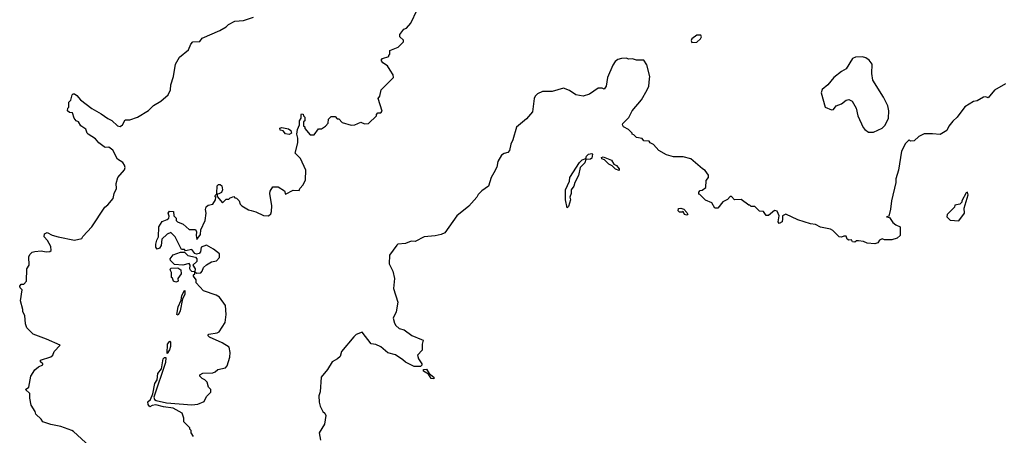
# Model space of a CAD drawing. Extents: x 2386423 to 2568864, y 578392 to 761999.
# Tile 45 of 256: x 2468562 to 2476534, y 619105 to 622475. Entities that reach past the tile are written whole.
import ezdxf

# ---------------------------------------------------------------- set-up
doc = ezdxf.new("R2010")
doc.units = 0

msp = doc.modelspace()

# ---------------------------------------------------------------- linework, layer by layer
at = {"layer": '0CON05XD'}
for points in [[(2469226.7, 618925), (2468996.7, 619135), (2468983.3, 619145), (2468895.5, 619175.5), (2468815, 619192.9), (2468750, 619215), (2468736.4, 619236.4), (2468692.5, 619275), (2468686.7, 619296.7), (2468655, 619350), (2468644, 619405), (2468643.8, 619445), (2468610, 619475), (2468636.2, 619495), (2468653.3, 619585), (2468683.3, 619635), (2468715, 619660), (2468750, 619675), (2468750, 619685), (2468731.7, 619701.7), (2468730, 619715), (2468815, 619740), (2468830, 619755), (2468840, 619785), (2468890, 619835), (2468780, 619885), (2468670, 619925), (2468620, 619975), (2468608.3, 620008.3), (2468602.5, 620075), (2468587.5, 620105), (2468587.5, 620125), (2468568.8, 620195), (2468582.5, 620285), (2468565, 620301.2), (2468561.9, 620315), (2468575, 620331.2), (2468595, 620330), (2468617.5, 620355), (2468620, 620455), (2468637.5, 620485), (2468637, 620553), (2468645, 620570), (2468661.7, 620588.3), (2468683.8, 620596.2), (2468735, 620599.2), (2468775, 620591.2), (2468805.8, 620594.2), (2468816, 620604), (2468813.8, 620635), (2468786.7, 620685), (2468760.8, 620715), (2468762.2, 620737.8), (2468785, 620748.8), (2468825, 620727.5), (2468873.6, 620713.6), (2469005, 620687.5), (2469065, 620700), (2469073.6, 620716.4), (2469146.2, 620795), (2469252.5, 620955), (2469276.4, 620973.6), (2469320, 621025), (2469327.5, 621065), (2469346.7, 621105), (2469344, 621145), (2469356.7, 621195), (2469411.7, 621258.3), (2469416.2, 621275), (2469410, 621295), (2469395.7, 621315.7), (2469354.2, 621344.2), (2469315.4, 621415.4), (2469285, 621440), (2469255, 621438), (2469245, 621443.8), (2469203.3, 621475), (2469175, 621507.5), (2469117.5, 621545), (2469107.5, 621555), (2469096.4, 621586.4), (2469056.7, 621615), (2469036.7, 621646.7), (2469020, 621655), (2469002.5, 621675), (2468988.3, 621718.3), (2468965, 621722.5), (2468950, 621735), (2468953, 621757), (2468960, 621765), (2468960, 621805), (2468977, 621823), (2468986.7, 621865), (2468995, 621873.3), (2469005, 621873.3), (2469025, 621860), (2469054, 621824), (2469145.7, 621755.7), (2469222, 621712), (2469274.3, 621674.3), (2469307.9, 621657.9), (2469353.3, 621615), (2469375, 621608.8), (2469395, 621622.5), (2469415, 621662.5), (2469455, 621663.3), (2469515, 621683.3), (2469605, 621737.5), (2469645, 621777.5), (2469705, 621812.5), (2469763.6, 621866.4), (2469783.3, 621905), (2469786.7, 621945), (2469806.7, 622015), (2469822.5, 622115), (2469855, 622170), (2469929.3, 622230.7), (2469947.5, 622275), (2469963.3, 622295), (2470021.7, 622298.3), (2470040, 622325), (2470183.6, 622386.4), (2470233.6, 622416.4), (2470253.9, 622436.1), (2470305, 622462.5), (2470375, 622467.5), (2470456.1, 622493.9)], [(2470436.7, 620926.7), (2470475, 620917.5), (2470535, 620887.5), (2470577, 620883), (2470595, 620900), (2470601.7, 620918.3), (2470602.5, 620965), (2470587.5, 621065), (2470590, 621085), (2470611.7, 621118.3), (2470655, 621120), (2470705, 621087.5), (2470715, 621060), (2470775, 621092.5), (2470825, 621090), (2470830, 621105), (2470857.5, 621135), (2470876.7, 621175), (2470877.5, 621255), (2470835, 621350), (2470792.5, 621392.5), (2470813.8, 621475), (2470813.8, 621515), (2470806.7, 621545), (2470810, 621585), (2470827, 621623), (2470827.5, 621655), (2470840, 621675), (2470840, 621705), (2470845, 621710), (2470858.3, 621708.3), (2470860, 621695), (2470870, 621685), (2470870, 621655), (2470860, 621645), (2470860, 621615), (2470870, 621605), (2470871.7, 621591.7), (2470915, 621540), (2470945, 621540), (2470981.7, 621588.3), (2471005, 621590), (2471038.3, 621611.7), (2471060, 621635), (2471061.7, 621668.3), (2471085, 621690), (2471115, 621690), (2471131.7, 621671.7), (2471145, 621670), (2471171.7, 621641.7), (2471245, 621620), (2471275, 621622.5), (2471325, 621642.5), (2471355, 621630), (2471386.2, 621633.8), (2471450, 621695), (2471450, 621705), (2471461.7, 621718.3), (2471485, 621720), (2471497, 621733), (2471463.3, 621835), (2471477.5, 621855), (2471487.5, 621905), (2471587.5, 622005), (2471587, 622027), (2471562.5, 622065), (2471539.3, 622099.3), (2471502.5, 622125), (2471487.5, 622145), (2471499.3, 622160.7), (2471550, 622175), (2471550, 622185), (2471560, 622195), (2471560, 622225), (2471627, 622253), (2471670, 622295), (2471668.3, 622308.3), (2471640, 622335), (2471640, 622355), (2471673.6, 622396.4), (2471693, 622407), (2471730, 622445), (2471780, 622555)], [(2474005, 622290), (2474045, 622292.5), (2474075, 622320), (2474082.5, 622335), (2474078.3, 622348.3), (2474045, 622350), (2474005, 622320), (2474000, 622305), (2474005, 622290)], [(2475435, 621562.5), (2475475, 621563.3), (2475545, 621593.8), (2475570.5, 621619.5), (2475597.5, 621675), (2475599.2, 621735), (2475590, 621775), (2475556, 621845), (2475470, 621985), (2475462.3, 622037.7), (2475464, 622115), (2475441.2, 622145), (2475414.3, 622164.3), (2475385, 622174), (2475328.3, 622171.7), (2475305, 622158.8), (2475255, 622076.2), (2475216.7, 622055), (2475153.4, 622006.6), (2475105, 621946), (2475060.6, 621909.4), (2475052.3, 621882.3), (2475083.3, 621765), (2475135, 621743.3), (2475150, 621745), (2475172.5, 621775), (2475215, 621791.2), (2475255, 621823.3), (2475275, 621827.5), (2475303, 621813), (2475335.9, 621755.9), (2475348.8, 621695), (2475391.2, 621601.2), (2475404.1, 621584.1), (2475435, 621562.5)], [(2476545, 621953.3), (2476455, 621903.3), (2476405, 621840), (2476385, 621850), (2476365, 621847.5), (2476315, 621817.5), (2476285, 621810), (2476215, 621767.5), (2476152.5, 621685), (2476117, 621653), (2476085, 621610), (2476070, 621575), (2476015, 621542.5), (2475951.7, 621548.3), (2475885, 621550), (2475841.7, 621528.3), (2475805, 621492.5), (2475775, 621490), (2475765, 621500), (2475735, 621470), (2475702.5, 621407.5), (2475678.6, 621255), (2475656, 621185), (2475656, 621155), (2475622, 621005), (2475613, 620937), (2475598.3, 620881.7), (2475580, 620875), (2475605, 620870), (2475630.7, 620830.7), (2475655, 620810), (2475690, 620795), (2475690, 620725), (2475667, 620703), (2475625, 620690), (2475565, 620690), (2475545, 620697.5), (2475525, 620687.5), (2475510, 620665), (2475485, 620657.5), (2475425, 620663.3), (2475395, 620676.7), (2475355, 620682.5), (2475338.3, 620681.7), (2475325, 620670), (2475305, 620673.3), (2475298.3, 620688.3), (2475275, 620687.5), (2475262.5, 620695), (2475255, 620720), (2475235, 620720), (2475215, 620710), (2475197.5, 620715), (2475146.4, 620766.4), (2475127, 620777), (2475045, 620792), (2475005, 620813.3), (2474965, 620820), (2474862, 620852), (2474765, 620896.7), (2474737.5, 620885), (2474739.3, 620860.7), (2474735, 620836.7), (2474712.3, 620822.3), (2474704, 620835), (2474712.5, 620885), (2474695, 620922.5), (2474673.6, 620926.4), (2474625, 620886.7), (2474605, 620887.5), (2474585, 620920), (2474553, 620923), (2474515, 620960), (2474485, 620960), (2474475, 620970), (2474465, 620970), (2474405, 621017.5), (2474350, 621015), (2474325, 621040), (2474315, 621040), (2474293, 621017), (2474255, 620997.5), (2474215, 620947.5), (2474190, 620945), (2474165, 620990), (2474115, 621010), (2474068.3, 621058.3), (2474060, 621060), (2474060, 621075), (2474071.7, 621088.3), (2474088.3, 621091.7), (2474117.5, 621115), (2474120.7, 621169.3), (2474140, 621195), (2474140, 621215), (2474113, 621253), (2474090, 621265), (2473995, 621347.5), (2473935, 621362.5), (2473855, 621362.5), (2473799.3, 621379.3), (2473737.5, 621415), (2473695, 621462.5), (2473667.5, 621475), (2473660, 621490), (2473615, 621492.5), (2473601.7, 621511.7), (2473555, 621520), (2473535, 621540), (2473520, 621545), (2473520, 621555), (2473492.5, 621585), (2473450, 621605), (2473441.7, 621621.7), (2473445, 621632.5), (2473495, 621682.5), (2473521.2, 621735), (2473597.5, 621825), (2473643.6, 621906.4), (2473656.2, 621935), (2473662.5, 621995), (2473663, 622013), (2473639.3, 622109.3), (2473615, 622147.5), (2473555, 622147.5), (2473525, 622156.7), (2473495, 622153.3), (2473473, 622163), (2473435, 622160), (2473405, 622152.5), (2473383.3, 622135), (2473363.8, 622105), (2473322.5, 622005), (2473311.2, 621935), (2473295, 621910), (2473279.3, 621919.3), (2473245, 621920), (2473175, 621870), (2473125, 621853.8), (2473066.1, 621866.1), (2473015, 621901.2), (2472965, 621918), (2472873, 621893), (2472795, 621891.2), (2472755, 621874), (2472736, 621855), (2472728, 621835), (2472713.6, 621726.4), (2472665, 621670), (2472585, 621602.5), (2472555, 621500), (2472537.5, 621465), (2472527, 621413), (2472515, 621397.5), (2472485, 621390), (2472463.9, 621376.1), (2472433.3, 621325), (2472425, 621280), (2472401.7, 621231.7), (2472380, 621195), (2472357.5, 621125), (2472305, 621087.5), (2472275, 621057.5), (2472262.5, 621035), (2472197.7, 620962.3), (2472102, 620885), (2472004.5, 620745.5), (2471975, 620732.5), (2471925, 620722), (2471836.1, 620713.9), (2471765, 620676.7), (2471730.7, 620679.3), (2471685, 620658.8), (2471625, 620653.3), (2471615, 620647.5), (2471557.5, 620565), (2471552.5, 620495), (2471582.5, 620435), (2471597.5, 620375), (2471587.5, 620295), (2471622.5, 620185), (2471610, 620105), (2471586.7, 620055), (2471595.8, 620015), (2471608.6, 619995), (2471635, 619971.9), (2471675, 619961.2), (2471737.5, 619915), (2471815, 619882.5), (2471830, 619875), (2471820, 619845), (2471820, 619795), (2471782.5, 619755), (2471791.2, 619725), (2471816.7, 619685), (2471816.7, 619673.3), (2471807, 619663), (2471755, 619662.5), (2471685, 619697.5), (2471665, 619717.5), (2471605, 619757.5), (2471543.9, 619773.9), (2471485, 619823.3), (2471445, 619840), (2471407.5, 619847.5), (2471335, 619940), (2471285, 619922.5), (2471266.1, 619903.9), (2471166.4, 619783.6), (2471155.9, 619744.1), (2471135, 619723.8), (2471090.9, 619699.1), (2471055, 619637.5), (2471002.5, 619575), (2470993.6, 619456.4), (2470983.9, 619423.9), (2470986.4, 619373.6), (2470995, 619340), (2471016.4, 619296.4), (2471033, 619283), (2471040, 619265), (2471028.8, 619195), (2470986.2, 619125), (2470996.2, 619065)], [(2470745, 621544.2), (2470715, 621549.2), (2470695, 621573.3), (2470670, 621580), (2470667.5, 621595), (2470685, 621600), (2470739.7, 621589.7), (2470756.2, 621575), (2470763.8, 621555), (2470745, 621544.2)], [(2472995, 620950), (2472980, 621015), (2472982.5, 621095), (2473012.5, 621165), (2473017.5, 621195), (2473095, 621317.5), (2473115, 621337.5), (2473145, 621350), (2473151.7, 621368.3), (2473166.4, 621383.6), (2473195, 621390), (2473200, 621385), (2473195, 621352.5), (2473185, 621343.3), (2473145, 621340), (2473137.3, 621312.7), (2473100, 621275), (2473087.7, 621212.3), (2473057.5, 621155), (2473050, 621125), (2473026.7, 621095), (2473026.2, 621065), (2473016.7, 621035), (2473021.2, 621015), (2473005, 620960), (2472995, 620950)], [(2473415, 621252.5), (2473385, 621263.3), (2473360, 621290), (2473332.7, 621302.7), (2473297.3, 621337.3), (2473275, 621347.5), (2473271.7, 621358.3), (2473285, 621363.3), (2473353.3, 621335), (2473373.9, 621303.9), (2473395, 621291.2), (2473416.7, 621265), (2473415, 621252.5)], [(2470160, 621060), (2470157, 621067), (2470161.7, 621128.3), (2470172.9, 621137.1), (2470185, 621137.5), (2470197.5, 621127.5), (2470204.2, 621095), (2470197.1, 621072.9), (2470175, 621063.3), (2470160, 621060)], [(2469970, 619095), (2469950, 619125), (2469950, 619145), (2469940, 619155), (2469940, 619165), (2469890, 619215), (2469890, 619245), (2469877.5, 619285), (2469805.5, 619325.5), (2469725.5, 619335.5), (2469665, 619351.5), (2469635, 619347.1), (2469615, 619335.8), (2469600.8, 619355), (2469600, 619375), (2469620.5, 619395), (2469639.4, 619440.6), (2469656.5, 619525), (2469674.3, 619555), (2469680.6, 619605), (2469709.2, 619645), (2469723.5, 619725), (2469735, 619735.8), (2469746.1, 619736.1), (2469742.5, 619695), (2469647.1, 619415), (2469654.3, 619395), (2469666.9, 619386.9), (2469749.3, 619369.3), (2469955, 619351.4), (2470005, 619357.5), (2470055, 619377.5), (2470075, 619420), (2470110, 619455), (2470110, 619475), (2470090, 619495), (2470080, 619535), (2470060, 619555), (2470040, 619565), (2470020, 619585), (2470020, 619595), (2470045, 619607.5), (2470125, 619612.5), (2470145, 619620), (2470165, 619637.5), (2470227, 619653), (2470241.7, 619668.3), (2470263, 619737), (2470266.7, 619775), (2470259.3, 619819.3), (2470202.5, 619855), (2470099.7, 619899.7), (2470086.2, 619915), (2470094.3, 619925.7), (2470160, 619935), (2470176.1, 619943.9), (2470225, 620020), (2470232.5, 620085), (2470227, 620157), (2470180, 620225), (2470151.7, 620241.7), (2470050, 620275), (2469991.7, 620341.7), (2469990, 620365), (2469970, 620395), (2469970, 620405), (2469980, 620415), (2469980, 620430), (2469995, 620420), (2470028.3, 620421.7), (2470040, 620435), (2470050, 620465), (2470073.6, 620486.4), (2470115, 620512.5), (2470155, 620520), (2470180, 620545), (2470180, 620575), (2470130, 620615), (2470075, 620647.5), (2470030, 620630), (2470025, 620593.3), (2470015, 620579.2), (2469994, 620574), (2469979.2, 620579.2), (2469955, 620610), (2469905, 620600), (2469895, 620610), (2469871.7, 620611.7), (2469820, 620715), (2469785, 620750), (2469755, 620736.7), (2469714, 620696), (2469706.8, 620643.2), (2469695, 620623.3), (2469673.9, 620613.9), (2469665, 620630), (2469664.2, 620655), (2469672, 620688), (2469686.4, 620713.6), (2469689.2, 620795), (2469715, 620838.8), (2469756.7, 620853.3), (2469770, 620865), (2469771.7, 620881.7), (2469763.3, 620905), (2469775, 620922.5), (2469808.3, 620918.3), (2469810, 620885), (2469830, 620865), (2469830, 620845), (2469840, 620835), (2469886.1, 620816.1), (2469935, 620773.3), (2469985, 620772.5), (2469993.3, 620755), (2469990, 620725), (2469995, 620692.5), (2470025, 620732.5), (2470029.5, 620770.5), (2470062.5, 620845), (2470072.5, 620905), (2470067.5, 620935), (2470073, 620957), (2470088.3, 620971.7), (2470125, 620977.5), (2470147.5, 621015), (2470150, 621035), (2470142.5, 621045), (2470155, 621060), (2470160, 621060), (2470161.7, 621041.7), (2470205, 620990), (2470235, 621020), (2470255, 621020), (2470265, 621030), (2470295, 621040), (2470305, 621030), (2470318.3, 621028.3), (2470340, 621005), (2470348.3, 620978.3), (2470360, 620965), (2470413.3, 620933.3), (2470436.7, 620926.7)], [(2476165, 620842.5), (2476213.3, 620905), (2476210, 620945), (2476242.5, 621055), (2476237, 621077), (2476225, 621070), (2476190, 621005), (2476190, 620995), (2476175, 620980), (2476135, 620970), (2476130, 620955), (2476072.5, 620895), (2476070, 620875), (2476095, 620850), (2476165, 620842.5)], [(2473965, 620890), (2473945, 620894), (2473935, 620920), (2473926.2, 620913.8), (2473903.8, 620915), (2473894.3, 620925), (2473897, 620943), (2473915, 620947.5), (2473938.3, 620938.3), (2473965, 620910), (2473972.5, 620895), (2473965, 620890)], [(2469980, 620430), (2469975, 620430), (2469955, 620433.3), (2469944.5, 620444.5), (2469940, 620455), (2469943.3, 620483.3), (2469935, 620497.5), (2469883, 620483), (2469815, 620490), (2469781.7, 620521.7), (2469780, 620535), (2469805, 620567.5), (2469865, 620590), (2469895, 620590), (2469923, 620563), (2469985, 620550), (2469996, 620535), (2469996, 620515), (2469962.5, 620485), (2469982.5, 620455), (2469980, 620430)], [(2469825, 620345.8), (2469806.2, 620355), (2469798.3, 620378.3), (2469790, 620385), (2469790, 620425), (2469780, 620445), (2469785, 620460), (2469841.7, 620461.7), (2469866.7, 620445), (2469868.8, 620415), (2469843, 620377), (2469843.8, 620355), (2469835, 620349.2), (2469825, 620345.8)], [(2469845, 620080), (2469834.4, 620084.4), (2469844.7, 620145.3), (2469869.3, 620200.7), (2469875, 620237.5), (2469895, 620280), (2469900, 620280), (2469898, 620245), (2469880, 620210), (2469860, 620115), (2469845, 620080)], [(2469755, 619767.5), (2469759.5, 619845), (2469778.3, 619868.3), (2469783.3, 619863.3), (2469783.1, 619825), (2469775, 619797.5), (2469755, 619767.5)], [(2471915, 619562.5), (2471893.3, 619565), (2471871.7, 619601.7), (2471832.5, 619625), (2471831.2, 619638.8), (2471855, 619640), (2471876.7, 619606.7), (2471916.2, 619575), (2471915, 619562.5)]]:
    msp.add_lwpolyline(points, dxfattribs=at)

doc.saveas('drawing.dxf')
